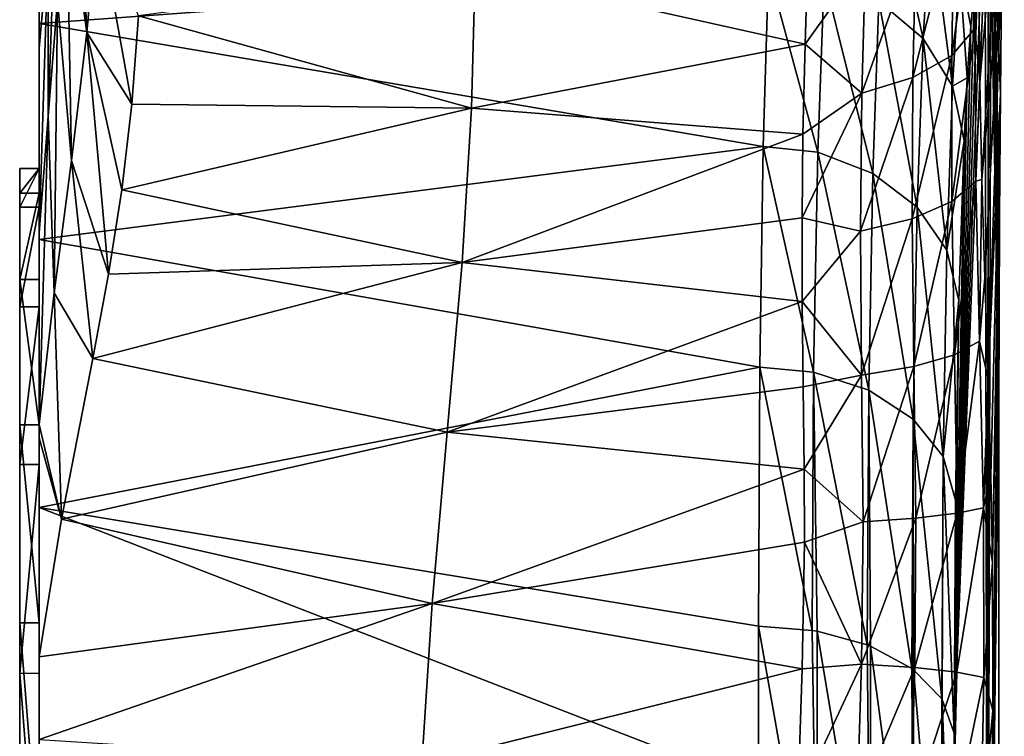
# Model space of a CAD drawing. Header units: millimetres. Extents: x -22 to 72, y 0 to 291.
# Tile 30 of 99: x 61.5 to 71.56, y 95.42 to 102.74. Entities that reach past the tile are written whole.
import ezdxf

# ---------------------------------------------------------------- set-up
doc = ezdxf.new("R2010")
doc.units = ezdxf.units.MM
doc.header["$LTSCALE"] = 65.185185
for name, color, linetype in [('194', 7, 'CONTINUOUS'), ('195', 7, 'CONTINUOUS'), ('196', 7, 'CONTINUOUS'), ('197', 7, 'CONTINUOUS'), ('204', 7, 'CONTINUOUS'), ('207', 7, 'CONTINUOUS'), ('208', 7, 'CONTINUOUS'), ('210', 7, 'CONTINUOUS'), ('212', 7, 'CONTINUOUS'), ('214', 7, 'CONTINUOUS'), ('252', 7, 'CONTINUOUS'), ('254', 7, 'CONTINUOUS')]:
    doc.layers.add(name, color=color, linetype=linetype)

msp = doc.modelspace()

# ---------------------------------------------------------------- linework, layer by layer
at = {"layer": '194', "color": 7, "linetype": 'CONTINUOUS'}
for points in [[(61.5, 78.44, -15.584), (61.5, 75.516, -14.102), (61.5, 101.217, 0.364), (61.5, 78.44, -15.584)], [(61.5, 101.217, 0.364), (61.5, 75.516, -14.102), (61.5, 100.825, 3.618), (61.5, 101.217, 0.364)], [(61.5, 100.967, -2.904), (61.5, 78.44, -15.584), (61.5, 101.217, 0.364), (61.5, 100.967, -2.904)], [(61.5, 81.596, -16.467), (61.5, 78.44, -15.584), (61.5, 100.967, -2.904), (61.5, 81.596, -16.467)], [(61.5, 100.084, -6.06), (61.5, 81.596, -16.467), (61.5, 100.967, -2.904), (61.5, 100.084, -6.06)], [(61.5, 75.516, -14.102), (61.5, 72.938, -12.079), (61.5, 100.825, 3.618), (61.5, 75.516, -14.102)], [(61.5, 100.825, 3.618), (61.5, 72.938, -12.079), (61.5, 99.805, 6.734), (61.5, 100.825, 3.618)], [(61.5, 84.864, -16.717), (61.5, 81.596, -16.467), (61.5, 100.084, -6.06), (61.5, 84.864, -16.717)], [(61.5, 98.602, -8.984), (61.5, 84.864, -16.717), (61.5, 100.084, -6.06), (61.5, 98.602, -8.984)], [(61.5, 72.938, -12.079), (61.5, 70.803, -9.591), (61.5, 99.805, 6.734), (61.5, 72.938, -12.079)], [(61.5, 99.805, 6.734), (61.5, 70.803, -9.591), (61.5, 98.197, 9.591), (61.5, 99.805, 6.734)], [(61.5, 88.118, -16.325), (61.5, 84.864, -16.717), (61.5, 98.602, -8.984), (61.5, 88.118, -16.325)], [(61.5, 96.579, -11.562), (61.5, 88.118, -16.325), (61.5, 98.602, -8.984), (61.5, 96.579, -11.562)], [(61.5, 70.803, -9.591), (61.5, 69.195, -6.734), (61.5, 98.197, 9.591), (61.5, 70.803, -9.591)], [(61.5, 98.197, 9.591), (61.5, 69.195, -6.734), (61.5, 96.062, 12.079), (61.5, 98.197, 9.591)], [(61.5, 91.234, -15.305), (61.5, 88.118, -16.325), (61.5, 96.579, -11.562), (61.5, 91.234, -15.305)], [(61.5, 94.091, -13.697), (61.5, 91.234, -15.305), (61.5, 96.579, -11.562), (61.5, 94.091, -13.697)], [(61.5, 69.195, -6.734), (61.5, 68.175, -3.618), (61.5, 96.062, 12.079), (61.5, 69.195, -6.734)], [(61.5, 96.062, 12.079), (61.5, 68.175, -3.618), (61.5, 93.484, 14.102), (61.5, 96.062, 12.079)]]:
    msp.add_3dface(points, dxfattribs=at)
at = {"layer": '195', "color": 7, "linetype": 'CONTINUOUS'}
for points in [[(61.7, 102.698, -10.48), (61.7, 104.298, -7.003), (69.148, 103.243, -9.471), (61.7, 102.698, -10.48)], [(69.093, 101.443, -12.407), (61.7, 102.698, -10.48), (69.148, 103.243, -9.471), (69.093, 101.443, -12.407)], [(61.7, 100.493, -13.61), (61.7, 102.698, -10.48), (69.093, 101.443, -12.407), (61.7, 100.493, -13.61)], [(69.058, 99.191, -15.006), (61.7, 100.493, -13.61), (69.093, 101.443, -12.407), (69.058, 99.191, -15.006)], [(61.7, 97.757, -16.287), (61.7, 100.493, -13.61), (69.058, 99.191, -15.006), (61.7, 97.757, -16.287)], [(69.046, 96.545, -17.202), (61.7, 97.757, -16.287), (69.058, 99.191, -15.006), (69.046, 96.545, -17.202)], [(61.7, 94.579, -18.423), (61.7, 97.757, -16.287), (69.046, 94.907, -18.24), (61.7, 94.579, -18.423)], [(69.046, 94.907, -18.24), (61.7, 97.757, -16.287), (69.046, 96.545, -17.202), (69.046, 94.907, -18.24)]]:
    msp.add_3dface(points, dxfattribs=at)
at = {"layer": '196', "color": 7, "linetype": 'CONTINUOUS'}
for points in [[(71.325, 103.504, -1.119), (71.361, 103.524, 0.448), (71.044, 95.453, -15.642), (71.325, 103.504, -1.119)], [(71.044, 95.453, -15.642), (71.361, 103.524, 0.448), (71.386, 89.978, -7.823), (71.044, 95.453, -15.642)], [(71.288, 103.354, -2.684), (71.325, 103.504, -1.119), (71.044, 95.453, -15.642), (71.288, 103.354, -2.684)], [(71.361, 103.524, 0.448), (71.391, 103.479, 1.898), (71.386, 89.978, -7.823), (71.361, 103.524, 0.448)], [(71.394, 103.475, 2.039), (71.418, 103.493, 3.385), (71.386, 89.978, -7.823), (71.394, 103.475, 2.039)], [(71.386, 89.978, -7.823), (71.418, 103.493, 3.385), (71.5, 98.835, 10.038), (71.386, 89.978, -7.823)], [(71.391, 103.479, 1.898), (71.394, 103.475, 2.039), (71.386, 89.978, -7.823), (71.391, 103.479, 1.898)], [(71.251, 103.076, -4.231), (71.288, 103.354, -2.684), (71.044, 95.453, -15.642), (71.251, 103.076, -4.231)], [(71.214, 102.672, -5.748), (71.251, 103.076, -4.231), (71.044, 95.453, -15.642), (71.214, 102.672, -5.748)], [(71.178, 102.146, -7.224), (71.214, 102.672, -5.748), (71.044, 95.453, -15.642), (71.178, 102.146, -7.224)], [(71.146, 101.5, -8.65), (71.178, 102.146, -7.224), (71.044, 95.453, -15.642), (71.146, 101.5, -8.65)], [(71.091, 99.87, -11.314), (71.146, 101.5, -8.65), (71.044, 95.453, -15.642), (71.091, 99.87, -11.314)], [(71.056, 97.831, -13.668), (71.091, 99.87, -11.314), (71.044, 95.453, -15.642), (71.056, 97.831, -13.668)], [(71.5, 84.5), (71.386, 89.978, -7.823), (71.5, 98.835, 10.038), (71.5, 84.5)], [(71.418, 94.177, 16.69), (71.5, 84.5), (71.5, 98.835, 10.038), (71.418, 94.177, 16.69)]]:
    msp.add_3dface(points, dxfattribs=at)
at = {"layer": '197', "color": 7, "linetype": 'CONTINUOUS'}
for points in [[(71.044, 95.453, -15.642), (71.386, 89.978, -7.823), (71.386, 88.536, -8.656), (71.044, 95.453, -15.642)], [(71.044, 92.392, -17.388), (71.044, 95.453, -15.642), (71.386, 88.536, -8.656), (71.044, 92.392, -17.388)]]:
    msp.add_3dface(points, dxfattribs=at)
at = {"layer": '204', "color": 7, "linetype": 'CONTINUOUS'}
for points in [[(69.554, 103.499, 20.632), (66.151, 103.24, 20.63), (69.522, 102.489, 19.978), (69.554, 103.499, 20.632)], [(66.151, 103.24, 20.63), (62.712, 102.779, 19.9), (66.116, 101.833, 19.738), (66.151, 103.24, 20.63)], [(66.151, 103.24, 20.63), (66.116, 101.833, 19.738), (69.522, 102.489, 19.978), (66.151, 103.24, 20.63)], [(62.712, 102.779, 19.9), (62.646, 101.876, 19.401), (66.116, 101.833, 19.738), (62.712, 102.779, 19.9)], [(69.522, 102.489, 19.978), (66.116, 101.833, 19.738), (69.499, 101.57, 19.467), (69.522, 102.489, 19.978)], [(62.646, 101.876, 19.401), (62.542, 101.002, 19), (66.116, 101.833, 19.738), (62.646, 101.876, 19.401)], [(66.116, 101.833, 19.738), (62.542, 101.002, 19), (66.02, 100.258, 18.996), (66.116, 101.833, 19.738)], [(66.116, 101.833, 19.738), (66.02, 100.258, 18.996), (69.499, 101.57, 19.467), (66.116, 101.833, 19.738)], [(69.499, 101.57, 19.467), (66.02, 100.258, 18.996), (69.49, 100.713, 19.074), (69.499, 101.57, 19.467)], [(62.542, 101.002, 19), (62.406, 100.139, 18.684), (66.02, 100.258, 18.996), (62.542, 101.002, 19)], [(69.49, 100.713, 19.074), (66.02, 100.258, 18.996), (69.492, 99.86, 18.762), (69.49, 100.713, 19.074)], [(62.406, 100.139, 18.684), (62.247, 99.279, 18.444), (66.02, 100.258, 18.996), (62.406, 100.139, 18.684)], [(66.02, 100.258, 18.996), (62.247, 99.279, 18.444), (65.867, 98.526, 18.491), (66.02, 100.258, 18.996)], [(66.02, 100.258, 18.996), (65.867, 98.526, 18.491), (69.492, 99.86, 18.762), (66.02, 100.258, 18.996)], [(69.492, 99.86, 18.762), (65.867, 98.526, 18.491), (69.502, 98.988, 18.519), (69.492, 99.86, 18.762)], [(62.247, 99.279, 18.444), (61.928, 97.637, 18.186), (65.867, 98.526, 18.491), (62.247, 99.279, 18.444)], [(69.502, 98.988, 18.519), (65.867, 98.526, 18.491), (69.511, 98.149, 18.356), (69.502, 98.988, 18.519)], [(65.867, 98.526, 18.491), (61.928, 97.637, 18.186), (65.712, 96.775, 18.303), (65.867, 98.526, 18.491)], [(65.867, 98.526, 18.491), (65.712, 96.775, 18.303), (69.511, 98.149, 18.356), (65.867, 98.526, 18.491)], [(69.511, 98.149, 18.356), (65.712, 96.775, 18.303), (69.514, 97.402, 18.274), (69.511, 98.149, 18.356)], [(61.928, 97.637, 18.186), (61.7, 96.231, 18.215), (65.712, 96.775, 18.303), (61.928, 97.637, 18.186)], [(69.514, 97.402, 18.274), (65.712, 96.775, 18.303), (69.493, 96.107, 18.3), (69.514, 97.402, 18.274)], [(65.712, 96.775, 18.303), (61.7, 96.231, 18.215), (61.7, 95.386, 18.368), (65.712, 96.775, 18.303)], [(65.608, 95.141, 18.499), (65.712, 96.775, 18.303), (61.7, 95.386, 18.368), (65.608, 95.141, 18.499)], [(65.712, 96.775, 18.303), (65.608, 95.141, 18.499), (69.493, 96.107, 18.3), (65.712, 96.775, 18.303)], [(69.493, 96.107, 18.3), (65.608, 95.141, 18.499), (69.448, 94.762, 18.576), (69.493, 96.107, 18.3)]]:
    msp.add_3dface(points, dxfattribs=at)
at = {"layer": '207', "color": 7, "linetype": 'CONTINUOUS'}
for points in [[(69.046, 94.907, -18.24), (69.046, 96.545, -17.202), (69.644, 93.141, -19.039), (69.046, 94.907, -18.24)], [(69.644, 93.141, -19.039), (69.046, 96.545, -17.202), (69.593, 96.501, -17.14), (69.644, 93.141, -19.039)], [(69.644, 96.493, -17.127), (69.644, 93.141, -19.039), (69.593, 96.501, -17.14), (69.644, 96.493, -17.127)], [(69.644, 93.141, -19.039), (69.644, 96.493, -17.127), (70.19, 93.223, -18.707), (69.644, 93.141, -19.039)], [(69.644, 96.493, -17.127), (70.157, 96.352, -16.926), (70.19, 93.223, -18.707), (69.644, 96.493, -17.127)], [(70.19, 93.223, -18.707), (70.157, 96.352, -16.926), (70.19, 96.339, -16.908), (70.19, 93.223, -18.707)], [(70.19, 93.223, -18.707), (70.19, 96.339, -16.908), (70.63, 93.046, -18.327), (70.19, 93.223, -18.707)], [(70.19, 96.339, -16.908), (70.613, 96.111, -16.582), (70.63, 93.046, -18.327), (70.19, 96.339, -16.908)], [(70.63, 93.046, -18.327), (70.613, 96.111, -16.582), (70.63, 96.099, -16.565), (70.63, 93.046, -18.327)], [(70.923, 92.638, -17.93), (70.63, 93.046, -18.327), (70.63, 96.099, -16.565), (70.923, 92.638, -17.93)], [(70.923, 92.638, -17.93), (70.63, 96.099, -16.565), (70.919, 95.801, -16.139), (70.923, 92.638, -17.93)], [(70.923, 95.794, -16.129), (70.923, 92.638, -17.93), (70.919, 95.801, -16.139), (70.923, 95.794, -16.129)], [(71.044, 95.453, -15.642), (71.044, 92.392, -17.388), (70.923, 95.794, -16.129), (71.044, 95.453, -15.642)], [(70.923, 95.794, -16.129), (71.044, 92.392, -17.388), (70.923, 92.638, -17.93), (70.923, 95.794, -16.129)]]:
    msp.add_3dface(points, dxfattribs=at)
at = {"layer": '208', "color": 7, "linetype": 'CONTINUOUS'}
for points in [[(70.276, 102.929, -9.319), (70.355, 104.196, -6.183), (70.728, 102.546, -9.134), (70.276, 102.929, -9.319)], [(70.728, 102.546, -9.134), (70.355, 104.196, -6.183), (70.804, 103.784, -6.063), (70.728, 102.546, -9.134)], [(71.027, 102.059, -8.892), (70.728, 102.546, -9.134), (70.804, 103.784, -6.063), (71.027, 102.059, -8.892)], [(71.1, 103.262, -5.904), (71.027, 102.059, -8.892), (70.804, 103.784, -6.063), (71.1, 103.262, -5.904)], [(69.093, 101.443, -12.407), (69.148, 103.243, -9.471), (69.65, 101.384, -12.354), (69.093, 101.443, -12.407)], [(69.65, 101.384, -12.354), (69.148, 103.243, -9.471), (69.716, 103.172, -9.429), (69.65, 101.384, -12.354)], [(71.1, 103.262, -5.904), (71.178, 102.146, -7.224), (71.027, 102.059, -8.892), (71.1, 103.262, -5.904)], [(71.251, 103.076, -4.231), (71.214, 102.672, -5.748), (71.1, 103.262, -5.904), (71.251, 103.076, -4.231)], [(71.214, 102.672, -5.748), (71.178, 102.146, -7.224), (71.1, 103.262, -5.904), (71.214, 102.672, -5.748)], [(69.65, 101.384, -12.354), (69.716, 103.172, -9.429), (70.212, 101.167, -12.205), (69.65, 101.384, -12.354)], [(70.212, 101.167, -12.205), (69.716, 103.172, -9.429), (70.276, 102.929, -9.319), (70.212, 101.167, -12.205)], [(70.212, 101.167, -12.205), (70.276, 102.929, -9.319), (70.667, 100.822, -11.96), (70.212, 101.167, -12.205)], [(70.667, 100.822, -11.96), (70.276, 102.929, -9.319), (70.728, 102.546, -9.134), (70.667, 100.822, -11.96)], [(70.969, 100.383, -11.643), (70.667, 100.822, -11.96), (70.728, 102.546, -9.134), (70.969, 100.383, -11.643)], [(71.027, 102.059, -8.892), (70.969, 100.383, -11.643), (70.728, 102.546, -9.134), (71.027, 102.059, -8.892)], [(71.178, 102.146, -7.224), (71.146, 101.5, -8.65), (71.027, 102.059, -8.892), (71.178, 102.146, -7.224)], [(71.027, 102.059, -8.892), (71.146, 101.5, -8.65), (70.969, 100.383, -11.643), (71.027, 102.059, -8.892)], [(71.146, 101.5, -8.65), (71.091, 99.87, -11.314), (70.969, 100.383, -11.643), (71.146, 101.5, -8.65)], [(69.058, 99.191, -15.006), (69.093, 101.443, -12.407), (69.608, 99.14, -14.948), (69.058, 99.191, -15.006)], [(69.608, 99.14, -14.948), (69.093, 101.443, -12.407), (69.65, 101.384, -12.354), (69.608, 99.14, -14.948)], [(69.608, 99.14, -14.948), (69.65, 101.384, -12.354), (70.171, 98.954, -14.764), (69.608, 99.14, -14.948)], [(70.171, 98.954, -14.764), (69.65, 101.384, -12.354), (70.212, 101.167, -12.205), (70.171, 98.954, -14.764)], [(70.171, 98.954, -14.764), (70.212, 101.167, -12.205), (70.627, 98.657, -14.466), (70.171, 98.954, -14.764)], [(70.627, 98.657, -14.466), (70.212, 101.167, -12.205), (70.667, 100.822, -11.96), (70.627, 98.657, -14.466)], [(70.932, 98.278, -14.081), (70.627, 98.657, -14.466), (70.667, 100.822, -11.96), (70.932, 98.278, -14.081)], [(70.969, 100.383, -11.643), (70.932, 98.278, -14.081), (70.667, 100.822, -11.96), (70.969, 100.383, -11.643)], [(70.969, 100.383, -11.643), (71.091, 99.87, -11.314), (70.932, 98.278, -14.081), (70.969, 100.383, -11.643)], [(71.091, 99.87, -11.314), (71.056, 97.831, -13.668), (70.932, 98.278, -14.081), (71.091, 99.87, -11.314)], [(69.046, 96.545, -17.202), (69.058, 99.191, -15.006), (69.593, 96.501, -17.14), (69.046, 96.545, -17.202)], [(69.593, 96.501, -17.14), (69.058, 99.191, -15.006), (69.608, 99.14, -14.948), (69.593, 96.501, -17.14)], [(69.644, 96.493, -17.127), (69.593, 96.501, -17.14), (69.608, 99.14, -14.948), (69.644, 96.493, -17.127)], [(70.157, 96.352, -16.926), (69.644, 96.493, -17.127), (69.608, 99.14, -14.948), (70.157, 96.352, -16.926)], [(70.157, 96.352, -16.926), (69.608, 99.14, -14.948), (70.171, 98.954, -14.764), (70.157, 96.352, -16.926)], [(70.19, 96.339, -16.908), (70.157, 96.352, -16.926), (70.171, 98.954, -14.764), (70.19, 96.339, -16.908)], [(70.613, 96.111, -16.582), (70.19, 96.339, -16.908), (70.171, 98.954, -14.764), (70.613, 96.111, -16.582)], [(70.613, 96.111, -16.582), (70.171, 98.954, -14.764), (70.627, 98.657, -14.466), (70.613, 96.111, -16.582)], [(70.63, 96.099, -16.565), (70.613, 96.111, -16.582), (70.627, 98.657, -14.466), (70.63, 96.099, -16.565)], [(70.919, 95.801, -16.139), (70.63, 96.099, -16.565), (70.627, 98.657, -14.466), (70.919, 95.801, -16.139)], [(70.932, 98.278, -14.081), (70.919, 95.801, -16.139), (70.627, 98.657, -14.466), (70.932, 98.278, -14.081)], [(70.923, 95.794, -16.129), (70.919, 95.801, -16.139), (70.932, 98.278, -14.081), (70.923, 95.794, -16.129)], [(71.044, 95.453, -15.642), (70.923, 95.794, -16.129), (70.932, 98.278, -14.081), (71.044, 95.453, -15.642)], [(71.056, 97.831, -13.668), (71.044, 95.453, -15.642), (70.932, 98.278, -14.081), (71.056, 97.831, -13.668)]]:
    msp.add_3dface(points, dxfattribs=at)
at = {"layer": '210', "color": 7, "linetype": 'CONTINUOUS'}
for points in [[(62.066, 105.221, 15.962), (61.979, 104.09, 15.24), (62.187, 102.606, 17.187), (62.066, 105.221, 15.962)], [(62.295, 103.831, 17.859), (62.066, 105.221, 15.962), (62.187, 102.606, 17.187), (62.295, 103.831, 17.859)], [(61.886, 104.479, 12.35), (61.792, 103.476, 11.458), (61.792, 101.752, 13.92), (61.886, 104.479, 12.35)], [(61.887, 102.933, 14.557), (61.886, 104.479, 12.35), (61.792, 101.752, 13.92), (61.887, 102.933, 14.557)], [(61.979, 104.09, 15.24), (61.887, 102.933, 14.557), (62.03, 101.301, 16.616), (61.979, 104.09, 15.24)], [(62.187, 102.606, 17.187), (61.979, 104.09, 15.24), (62.03, 101.301, 16.616), (62.187, 102.606, 17.187)], [(62.646, 101.876, 19.401), (62.295, 103.831, 17.859), (62.187, 102.606, 17.187), (62.646, 101.876, 19.401)], [(62.646, 101.876, 19.401), (62.712, 102.779, 19.9), (62.295, 103.831, 17.859), (62.646, 101.876, 19.401)], [(61.792, 103.476, 11.458), (61.7, 102.981, 9.844), (61.7, 102.448, 10.566), (61.792, 103.476, 11.458)], [(61.792, 103.476, 11.458), (61.7, 102.448, 10.566), (61.7, 100.562, 13.26), (61.792, 103.476, 11.458)], [(61.792, 101.752, 13.92), (61.792, 103.476, 11.458), (61.7, 100.562, 13.26), (61.792, 101.752, 13.92)], [(61.887, 102.933, 14.557), (61.792, 101.752, 13.92), (61.853, 99.947, 16.181), (61.887, 102.933, 14.557)], [(62.03, 101.301, 16.616), (61.887, 102.933, 14.557), (61.853, 99.947, 16.181), (62.03, 101.301, 16.616)], [(62.406, 100.139, 18.684), (62.187, 102.606, 17.187), (62.03, 101.301, 16.616), (62.406, 100.139, 18.684)], [(62.406, 100.139, 18.684), (62.542, 101.002, 19), (62.187, 102.606, 17.187), (62.406, 100.139, 18.684)], [(62.542, 101.002, 19), (62.646, 101.876, 19.401), (62.187, 102.606, 17.187), (62.542, 101.002, 19)], [(61.7, 102.448, 10.566), (61.7, 101.479, 11.89), (61.7, 100.562, 13.26), (61.7, 102.448, 10.566)], [(61.792, 101.752, 13.92), (61.7, 100.562, 13.26), (61.7, 98.605, 15.904), (61.792, 101.752, 13.92)], [(61.853, 99.947, 16.181), (61.792, 101.752, 13.92), (61.7, 98.605, 15.904), (61.853, 99.947, 16.181)], [(62.247, 99.279, 18.444), (62.03, 101.301, 16.616), (61.853, 99.947, 16.181), (62.247, 99.279, 18.444)], [(62.247, 99.279, 18.444), (62.406, 100.139, 18.684), (62.03, 101.301, 16.616), (62.247, 99.279, 18.444)], [(61.7, 100.562, 13.26), (61.7, 100.073, 13.997), (61.7, 98.605, 15.904), (61.7, 100.562, 13.26)], [(61.928, 97.637, 18.186), (61.853, 99.947, 16.181), (61.7, 98.605, 15.904), (61.928, 97.637, 18.186)], [(61.928, 97.637, 18.186), (62.247, 99.279, 18.444), (61.853, 99.947, 16.181), (61.928, 97.637, 18.186)], [(61.928, 97.637, 18.186), (61.7, 98.605, 15.904), (61.7, 98.469, 16.054), (61.928, 97.637, 18.186)], [(61.7, 96.231, 18.215), (61.928, 97.637, 18.186), (61.7, 98.469, 16.054), (61.7, 96.231, 18.215)]]:
    msp.add_3dface(points, dxfattribs=at)
at = {"layer": '212', "color": 7, "linetype": 'CONTINUOUS'}
for points in [[(71.531, 103.439, 13.222), (71.516, 101.985, 12.196), (71.358, 105.739, 8.883), (71.531, 103.439, 13.222)], [(71.358, 105.739, 8.883), (71.516, 101.985, 12.196), (71.392, 105.117, 8.02), (71.358, 105.739, 8.883)], [(71.392, 105.117, 8.02), (71.516, 101.985, 12.196), (71.42, 104.597, 7.16), (71.392, 105.117, 8.02)], [(71.305, 102.099, 17.749), (71.556, 105.001, 14.332), (71.295, 103.158, 18.348), (71.305, 102.099, 17.749)], [(71.326, 101.106, 17.287), (71.556, 105.001, 14.332), (71.305, 102.099, 17.749), (71.326, 101.106, 17.287)], [(71.531, 103.439, 13.222), (71.556, 105.001, 14.332), (71.326, 101.106, 17.287), (71.531, 103.439, 13.222)], [(71.516, 101.985, 12.196), (71.508, 100.728, 11.324), (71.42, 104.597, 7.16), (71.516, 101.985, 12.196)], [(71.42, 104.597, 7.16), (71.508, 100.728, 11.324), (71.436, 104.202, 6.361), (71.42, 104.597, 7.16)], [(71.436, 104.202, 6.361), (71.508, 100.728, 11.324), (71.438, 103.714, 4.931), (71.436, 104.202, 6.361)], [(71.5, 98.835, 10.038), (71.418, 103.493, 3.385), (71.438, 103.714, 4.931), (71.5, 98.835, 10.038)], [(71.502, 99.698, 10.625), (71.5, 98.835, 10.038), (71.438, 103.714, 4.931), (71.502, 99.698, 10.625)], [(71.508, 100.728, 11.324), (71.502, 99.698, 10.625), (71.438, 103.714, 4.931), (71.508, 100.728, 11.324)], [(71.356, 100.103, 16.916), (71.531, 103.439, 13.222), (71.326, 101.106, 17.287), (71.356, 100.103, 16.916)], [(71.39, 99.075, 16.627), (71.531, 103.439, 13.222), (71.356, 100.103, 16.916), (71.39, 99.075, 16.627)], [(71.516, 101.985, 12.196), (71.531, 103.439, 13.222), (71.39, 99.075, 16.627), (71.516, 101.985, 12.196)], [(71.419, 98.084, 16.434), (71.516, 101.985, 12.196), (71.39, 99.075, 16.627), (71.419, 98.084, 16.434)], [(71.436, 97.195, 16.337), (71.516, 101.985, 12.196), (71.419, 98.084, 16.434), (71.436, 97.195, 16.337)], [(71.508, 100.728, 11.324), (71.516, 101.985, 12.196), (71.436, 97.195, 16.337), (71.508, 100.728, 11.324)], [(71.438, 95.684, 16.372), (71.508, 100.728, 11.324), (71.436, 97.195, 16.337), (71.438, 95.684, 16.372)], [(71.502, 99.698, 10.625), (71.508, 100.728, 11.324), (71.438, 95.684, 16.372), (71.502, 99.698, 10.625)], [(71.418, 94.177, 16.69), (71.5, 98.835, 10.038), (71.502, 99.698, 10.625), (71.418, 94.177, 16.69)], [(71.418, 94.177, 16.69), (71.502, 99.698, 10.625), (71.438, 95.684, 16.372), (71.418, 94.177, 16.69)]]:
    msp.add_3dface(points, dxfattribs=at)
at = {"layer": '214', "color": 7, "linetype": 'CONTINUOUS'}
for points in [[(71.255, 102.648, 18.319), (71.264, 104.127, 19.183), (71.019, 102.374, 18.817), (71.255, 102.648, 18.319)], [(71.019, 102.374, 18.817), (71.264, 104.127, 19.183), (71.04, 103.807, 19.658), (71.019, 102.374, 18.817)], [(71.255, 102.648, 18.319), (71.295, 103.158, 18.348), (71.264, 104.127, 19.183), (71.255, 102.648, 18.319)], [(71.019, 102.374, 18.817), (71.04, 103.807, 19.658), (70.622, 102.147, 19.229), (71.019, 102.374, 18.817)], [(70.622, 102.147, 19.229), (71.04, 103.807, 19.658), (70.652, 103.541, 20.055), (70.622, 102.147, 19.229)], [(69.554, 103.499, 20.632), (69.522, 102.489, 19.978), (70.137, 103.354, 20.335), (69.554, 103.499, 20.632)], [(70.622, 102.147, 19.229), (70.652, 103.541, 20.055), (70.1, 101.988, 19.514), (70.622, 102.147, 19.229)], [(70.1, 101.988, 19.514), (70.652, 103.541, 20.055), (70.137, 103.354, 20.335), (70.1, 101.988, 19.514)], [(69.522, 102.489, 19.978), (70.1, 101.988, 19.514), (70.137, 103.354, 20.335), (69.522, 102.489, 19.978)], [(71.305, 102.099, 17.749), (71.295, 103.158, 18.348), (71.255, 102.648, 18.319), (71.305, 102.099, 17.749)], [(71.02, 100.88, 18.15), (71.255, 102.648, 18.319), (71.019, 102.374, 18.817), (71.02, 100.88, 18.15)], [(71.267, 101.09, 17.626), (71.255, 102.648, 18.319), (71.02, 100.88, 18.15), (71.267, 101.09, 17.626)], [(71.267, 101.09, 17.626), (71.305, 102.099, 17.749), (71.255, 102.648, 18.319), (71.267, 101.09, 17.626)], [(69.522, 102.489, 19.978), (69.499, 101.57, 19.467), (70.1, 101.988, 19.514), (69.522, 102.489, 19.978)], [(71.02, 100.88, 18.15), (71.019, 102.374, 18.817), (70.614, 100.704, 18.577), (71.02, 100.88, 18.15)], [(70.614, 100.704, 18.577), (71.019, 102.374, 18.817), (70.622, 102.147, 19.229), (70.614, 100.704, 18.577)], [(70.614, 100.704, 18.577), (70.622, 102.147, 19.229), (70.086, 100.578, 18.868), (70.614, 100.704, 18.577)], [(70.086, 100.578, 18.868), (70.622, 102.147, 19.229), (70.1, 101.988, 19.514), (70.086, 100.578, 18.868)], [(71.326, 101.106, 17.287), (71.305, 102.099, 17.749), (71.267, 101.09, 17.626), (71.326, 101.106, 17.287)], [(69.499, 101.57, 19.467), (69.49, 100.713, 19.074), (70.1, 101.988, 19.514), (69.499, 101.57, 19.467)], [(69.49, 100.713, 19.074), (70.086, 100.578, 18.868), (70.1, 101.988, 19.514), (69.49, 100.713, 19.074)], [(71.047, 99.315, 17.681), (71.267, 101.09, 17.626), (71.02, 100.88, 18.15), (71.047, 99.315, 17.681)], [(71.304, 99.455, 17.139), (71.267, 101.09, 17.626), (71.047, 99.315, 17.681), (71.304, 99.455, 17.139)], [(71.304, 99.455, 17.139), (71.326, 101.106, 17.287), (71.267, 101.09, 17.626), (71.304, 99.455, 17.139)], [(71.356, 100.103, 16.916), (71.326, 101.106, 17.287), (71.304, 99.455, 17.139), (71.356, 100.103, 16.916)], [(70.633, 99.195, 18.119), (71.02, 100.88, 18.15), (70.614, 100.704, 18.577), (70.633, 99.195, 18.119)], [(71.047, 99.315, 17.681), (71.02, 100.88, 18.15), (70.633, 99.195, 18.119), (71.047, 99.315, 17.681)], [(69.49, 100.713, 19.074), (69.492, 99.86, 18.762), (70.086, 100.578, 18.868), (69.49, 100.713, 19.074)], [(70.099, 99.107, 18.414), (70.614, 100.704, 18.577), (70.086, 100.578, 18.868), (70.099, 99.107, 18.414)], [(70.633, 99.195, 18.119), (70.614, 100.704, 18.577), (70.099, 99.107, 18.414), (70.633, 99.195, 18.119)], [(69.492, 99.86, 18.762), (70.099, 99.107, 18.414), (70.086, 100.578, 18.868), (69.492, 99.86, 18.762)], [(71.39, 99.075, 16.627), (71.356, 100.103, 16.916), (71.304, 99.455, 17.139), (71.39, 99.075, 16.627)], [(69.492, 99.86, 18.762), (69.502, 98.988, 18.519), (70.099, 99.107, 18.414), (69.492, 99.86, 18.762)], [(71.076, 97.697, 17.429), (71.304, 99.455, 17.139), (71.047, 99.315, 17.681), (71.076, 97.697, 17.429)], [(71.343, 97.752, 16.877), (71.304, 99.455, 17.139), (71.076, 97.697, 17.429), (71.343, 97.752, 16.877)], [(71.343, 97.752, 16.877), (71.39, 99.075, 16.627), (71.304, 99.455, 17.139), (71.343, 97.752, 16.877)], [(70.654, 97.649, 17.874), (71.047, 99.315, 17.681), (70.633, 99.195, 18.119), (70.654, 97.649, 17.874)], [(71.076, 97.697, 17.429), (71.047, 99.315, 17.681), (70.654, 97.649, 17.874), (71.076, 97.697, 17.429)], [(70.116, 97.611, 18.17), (70.633, 99.195, 18.119), (70.099, 99.107, 18.414), (70.116, 97.611, 18.17)], [(70.654, 97.649, 17.874), (70.633, 99.195, 18.119), (70.116, 97.611, 18.17), (70.654, 97.649, 17.874)], [(69.502, 98.988, 18.519), (69.511, 98.149, 18.356), (70.099, 99.107, 18.414), (69.502, 98.988, 18.519)], [(69.511, 98.149, 18.356), (70.116, 97.611, 18.17), (70.099, 99.107, 18.414), (69.511, 98.149, 18.356)], [(71.419, 98.084, 16.434), (71.39, 99.075, 16.627), (71.343, 97.752, 16.877), (71.419, 98.084, 16.434)], [(69.511, 98.149, 18.356), (69.514, 97.402, 18.274), (70.116, 97.611, 18.17), (69.511, 98.149, 18.356)], [(71.436, 97.195, 16.337), (71.419, 98.084, 16.434), (71.343, 97.752, 16.877), (71.436, 97.195, 16.337)], [(71.346, 96.019, 16.909), (71.343, 97.752, 16.877), (71.071, 96.076, 17.457), (71.346, 96.019, 16.909)], [(71.071, 96.076, 17.457), (71.343, 97.752, 16.877), (71.076, 97.697, 17.429), (71.071, 96.076, 17.457)], [(71.346, 96.019, 16.909), (71.436, 97.195, 16.337), (71.343, 97.752, 16.877), (71.346, 96.019, 16.909)], [(70.641, 96.123, 17.896), (70.654, 97.649, 17.874), (70.098, 96.156, 18.183), (70.641, 96.123, 17.896)], [(70.098, 96.156, 18.183), (70.654, 97.649, 17.874), (70.116, 97.611, 18.17), (70.098, 96.156, 18.183)], [(71.071, 96.076, 17.457), (71.076, 97.697, 17.429), (70.641, 96.123, 17.896), (71.071, 96.076, 17.457)], [(70.641, 96.123, 17.896), (71.076, 97.697, 17.429), (70.654, 97.649, 17.874), (70.641, 96.123, 17.896)], [(69.514, 97.402, 18.274), (70.098, 96.156, 18.183), (70.116, 97.611, 18.17), (69.514, 97.402, 18.274)], [(69.514, 97.402, 18.274), (69.493, 96.107, 18.3), (70.098, 96.156, 18.183), (69.514, 97.402, 18.274)], [(71.438, 95.684, 16.372), (71.436, 97.195, 16.337), (71.346, 96.019, 16.909), (71.438, 95.684, 16.372)], [(69.493, 96.107, 18.3), (69.448, 94.762, 18.576), (70.098, 96.156, 18.183), (69.493, 96.107, 18.3)], [(69.448, 94.762, 18.576), (70.052, 94.724, 18.48), (70.098, 96.156, 18.183), (69.448, 94.762, 18.576)], [(70.052, 94.724, 18.48), (70.641, 96.123, 17.896), (70.098, 96.156, 18.183), (70.052, 94.724, 18.48)], [(70.052, 94.724, 18.48), (70.599, 94.636, 18.211), (70.641, 96.123, 17.896), (70.052, 94.724, 18.48)], [(70.599, 94.636, 18.211), (71.071, 96.076, 17.457), (70.641, 96.123, 17.896), (70.599, 94.636, 18.211)], [(70.599, 94.636, 18.211), (71.033, 94.507, 17.795), (71.071, 96.076, 17.457), (70.599, 94.636, 18.211)], [(71.033, 94.507, 17.795), (71.346, 96.019, 16.909), (71.071, 96.076, 17.457), (71.033, 94.507, 17.795)], [(71.033, 94.507, 17.795), (71.315, 94.349, 17.272), (71.346, 96.019, 16.909), (71.033, 94.507, 17.795)], [(71.315, 94.349, 17.272), (71.438, 95.684, 16.372), (71.346, 96.019, 16.909), (71.315, 94.349, 17.272)], [(71.315, 94.349, 17.272), (71.418, 94.177, 16.69), (71.438, 95.684, 16.372), (71.315, 94.349, 17.272)]]:
    msp.add_3dface(points, dxfattribs=at)
at = {"layer": '252', "color": 7, "linetype": 'CONTINUOUS'}
for points in [[(61.7, 105.629, 4.793), (61.7, 105.484, 3.954), (61.7, 100.824, 3.619), (61.7, 105.629, 4.793)], [(61.7, 104.363, 7.637), (61.7, 105.629, 4.793), (61.7, 100.824, 3.619), (61.7, 104.363, 7.637)], [(61.7, 105.493, 0.529), (61.7, 105.24, -3.292), (61.7, 100.967, -2.904), (61.7, 105.493, 0.529)], [(61.7, 105.442, 1.851), (61.7, 105.493, 0.529), (61.7, 101.217, 0.364), (61.7, 105.442, 1.851)], [(61.7, 101.217, 0.364), (61.7, 105.493, 0.529), (61.7, 100.967, -2.904), (61.7, 101.217, 0.364)], [(61.7, 105.484, 3.954), (61.7, 105.422, 2.987), (61.7, 101.217, 0.364), (61.7, 105.484, 3.954)], [(61.7, 100.824, 3.619), (61.7, 105.484, 3.954), (61.7, 101.217, 0.364), (61.7, 100.824, 3.619)], [(61.7, 105.422, 2.987), (61.7, 105.442, 1.851), (61.7, 101.217, 0.364), (61.7, 105.422, 2.987)], [(61.7, 105.24, -3.292), (61.7, 104.298, -7.003), (61.7, 98.602, -8.984), (61.7, 105.24, -3.292)], [(61.7, 100.967, -2.904), (61.7, 105.24, -3.292), (61.7, 100.084, -6.061), (61.7, 100.967, -2.904)], [(61.7, 100.084, -6.061), (61.7, 105.24, -3.292), (61.7, 98.602, -8.984), (61.7, 100.084, -6.061)], [(61.7, 104.264, 7.824), (61.7, 104.363, 7.637), (61.7, 99.804, 6.735), (61.7, 104.264, 7.824)], [(61.7, 99.804, 6.735), (61.7, 104.363, 7.637), (61.7, 100.824, 3.619), (61.7, 99.804, 6.735)], [(61.7, 104.298, -7.003), (61.7, 102.698, -10.48), (61.7, 87.336, -20.808), (61.7, 104.298, -7.003)], [(61.7, 104.298, -7.003), (61.7, 87.336, -20.808), (61.7, 83.511, -20.977), (61.7, 104.298, -7.003)], [(61.7, 104.298, -7.003), (61.7, 83.511, -20.977), (61.7, 94.091, -13.697), (61.7, 104.298, -7.003)], [(61.7, 104.298, -7.003), (61.7, 94.091, -13.697), (61.7, 96.579, -11.562), (61.7, 104.298, -7.003)], [(61.7, 98.602, -8.984), (61.7, 104.298, -7.003), (61.7, 96.579, -11.562), (61.7, 98.602, -8.984)], [(61.7, 102.981, 9.844), (61.7, 104.264, 7.824), (61.7, 99.804, 6.735), (61.7, 102.981, 9.844)], [(61.7, 102.448, 10.566), (61.7, 102.981, 9.844), (61.7, 98.197, 9.591), (61.7, 102.448, 10.566)], [(61.7, 98.197, 9.591), (61.7, 102.981, 9.844), (61.7, 99.804, 6.735), (61.7, 98.197, 9.591)], [(61.7, 102.698, -10.48), (61.7, 100.493, -13.61), (61.7, 91.067, -19.947), (61.7, 102.698, -10.48)], [(61.7, 102.698, -10.48), (61.7, 91.067, -19.947), (61.7, 87.336, -20.808), (61.7, 102.698, -10.48)], [(61.7, 101.479, 11.89), (61.7, 102.448, 10.566), (61.7, 98.197, 9.591), (61.7, 101.479, 11.89)], [(61.7, 100.562, 13.26), (61.7, 101.479, 11.89), (61.7, 96.063, 12.078), (61.7, 100.562, 13.26)], [(61.7, 96.063, 12.078), (61.7, 101.479, 11.89), (61.7, 98.197, 9.591), (61.7, 96.063, 12.078)], [(61.7, 100.073, 13.997), (61.7, 100.562, 13.26), (61.7, 96.063, 12.078), (61.7, 100.073, 13.997)], [(61.7, 100.493, -13.61), (61.7, 97.757, -16.287), (61.7, 94.579, -18.423), (61.7, 100.493, -13.61)], [(61.7, 100.493, -13.61), (61.7, 94.579, -18.423), (61.7, 91.067, -19.947), (61.7, 100.493, -13.61)], [(61.7, 98.605, 15.904), (61.7, 100.073, 13.997), (61.7, 96.063, 12.078), (61.7, 98.605, 15.904)], [(61.7, 98.469, 16.054), (61.7, 98.605, 15.904), (61.7, 93.484, 14.102), (61.7, 98.469, 16.054)], [(61.7, 93.484, 14.102), (61.7, 98.605, 15.904), (61.7, 96.063, 12.078), (61.7, 93.484, 14.102)], [(61.7, 96.231, 18.215), (61.7, 98.469, 16.054), (61.7, 93.484, 14.102), (61.7, 96.231, 18.215)], [(61.7, 95.386, 18.368), (61.7, 96.231, 18.215), (61.7, 90.56, 15.584), (61.7, 95.386, 18.368)], [(61.7, 90.56, 15.584), (61.7, 96.231, 18.215), (61.7, 93.484, 14.102), (61.7, 90.56, 15.584)]]:
    msp.add_3dface(points, dxfattribs=at)
at = {"layer": '254', "color": 7, "linetype": 'CONTINUOUS'}
for points in [[(61.5, 100.967, -2.904), (61.5, 101.217, 0.364), (61.7, 101.217, 0.364), (61.5, 100.967, -2.904)], [(61.5, 100.967, -2.904), (61.7, 101.217, 0.364), (61.7, 100.967, -2.904), (61.5, 100.967, -2.904)], [(61.5, 101.217, 0.364), (61.5, 100.825, 3.618), (61.7, 101.217, 0.364), (61.5, 101.217, 0.364)], [(61.5, 100.825, 3.618), (61.7, 100.824, 3.619), (61.7, 101.217, 0.364), (61.5, 100.825, 3.618)], [(61.5, 100.084, -6.06), (61.5, 100.967, -2.904), (61.7, 100.967, -2.904), (61.5, 100.084, -6.06)], [(61.5, 100.084, -6.06), (61.7, 100.967, -2.904), (61.7, 100.084, -6.061), (61.5, 100.084, -6.06)], [(61.5, 100.825, 3.618), (61.5, 99.805, 6.734), (61.7, 100.824, 3.619), (61.5, 100.825, 3.618)], [(61.5, 99.805, 6.734), (61.7, 99.804, 6.735), (61.7, 100.824, 3.619), (61.5, 99.805, 6.734)], [(61.5, 98.602, -8.984), (61.5, 100.084, -6.06), (61.7, 98.602, -8.984), (61.5, 98.602, -8.984)], [(61.5, 100.084, -6.06), (61.7, 100.084, -6.061), (61.7, 98.602, -8.984), (61.5, 100.084, -6.06)], [(61.5, 99.805, 6.734), (61.5, 98.197, 9.591), (61.7, 99.804, 6.735), (61.5, 99.805, 6.734)], [(61.5, 98.197, 9.591), (61.7, 98.197, 9.591), (61.7, 99.804, 6.735), (61.5, 98.197, 9.591)], [(61.5, 96.579, -11.562), (61.5, 98.602, -8.984), (61.7, 96.579, -11.562), (61.5, 96.579, -11.562)], [(61.5, 98.602, -8.984), (61.7, 98.602, -8.984), (61.7, 96.579, -11.562), (61.5, 98.602, -8.984)], [(61.5, 98.197, 9.591), (61.5, 96.062, 12.079), (61.7, 98.197, 9.591), (61.5, 98.197, 9.591)], [(61.5, 96.062, 12.079), (61.7, 96.063, 12.078), (61.7, 98.197, 9.591), (61.5, 96.062, 12.079)], [(61.5, 94.091, -13.697), (61.5, 96.579, -11.562), (61.7, 94.091, -13.697), (61.5, 94.091, -13.697)], [(61.7, 94.091, -13.697), (61.5, 96.579, -11.562), (61.7, 96.579, -11.562), (61.7, 94.091, -13.697)], [(61.5, 96.062, 12.079), (61.7, 93.484, 14.102), (61.7, 96.063, 12.078), (61.5, 96.062, 12.079)], [(61.5, 96.062, 12.079), (61.5, 93.484, 14.102), (61.7, 93.484, 14.102), (61.5, 96.062, 12.079)]]:
    msp.add_3dface(points, dxfattribs=at)

doc.saveas('drawing.dxf')
